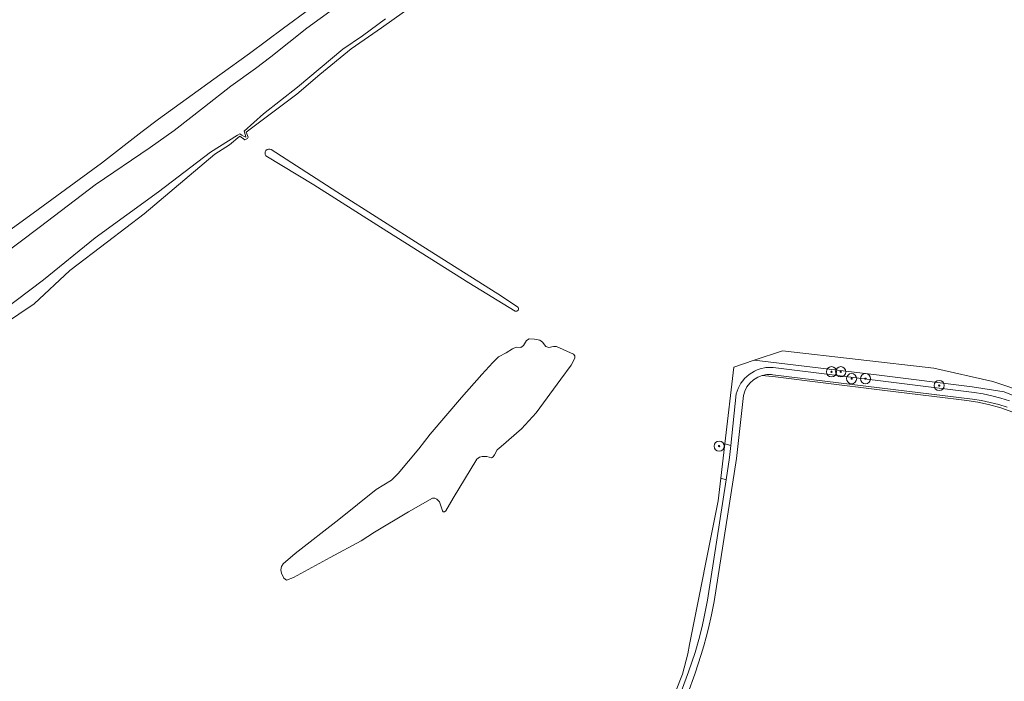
# Model space of a CAD drawing. Extents: x 197309 to 200393, y 360256 to 364259.
# Tile 19 of 39: x 198730 to 199117, y 362242 to 362503. Entities that reach past the tile are written whole.
import ezdxf

# ---------------------------------------------------------------- set-up
doc = ezdxf.new("R2010")
doc.units = 0
doc.layers.get('0').update_dxf_attribs({"color": 252})
for name, color, linetype, lineweight in [('B-SB-GR-BEPLANTING_CULTUUR_BOSPLANTSOEN-GV', 252, 'Continuous', 18), ('B-SB-GR-BOOM-S', 252, 'Continuous', 25), ('B-SB-GR-BOUWLAND-GV', 252, 'Continuous', 13), ('B-SB-GR-GRAS-GV', 252, 'Continuous', 13), ('B-SB-OG-WATER_GREPPEL-GV', 252, 'Continuous', 18), ('B-SB-OG-WATER_MEER-GV', 252, 'Continuous', 18), ('B-SB-OG-WATER_SLOOT-GV', 252, 'Continuous', 18), ('B-SB-OG-WEG-GV', 252, 'Continuous', 18), ('B-SB-VH-ONVERHARD-GV', 252, 'Continuous', 18)]:
    doc.layers.add(name, color=color, linetype=linetype, lineweight=lineweight)

# ---------------------------------------------------------------- blocks, each defined once
blk = doc.blocks.new('SGR-BOOM_01-SO')
at = {"linetype": 'ByBlock', "lineweight": 18}
h = blk.add_hatch(color=0, dxfattribs=at)
h.dxf.hatch_style = 1
edge = h.paths.add_edge_path()
edge.add_arc((0, 0), 0.25, 0, 360)
at = {"color": 0, "linetype": 'ByBlock', "lineweight": 18}
for radius in [2, 0.25]:
    blk.add_circle((0, 0), radius, dxfattribs=at)

msp = doc.modelspace()

# ---------------------------------------------------------------- linework, layer by layer
at = {"layer": 'B-SB-GR-BEPLANTING_CULTUUR_BOSPLANTSOEN-GV', "flags": 128}
msp.add_lwpolyline([(199007.842, 362321.488), (199009.193, 362330.216), (199009.7, 362335.021), (199007.308, 362335.606), (199005.744, 362322.1)], close=True, dxfattribs=at)
at = {"layer": 'B-SB-GR-BOUWLAND-GV', "flags": 128}
for points in [[(198881.191, 362505.824), (198872.153, 362499.298), (198860.197, 362491.122), (198847.868, 362480.983), (198838.889, 362473.243), (198818.912, 362458.274), (198819.631, 362456.272), (198819.448, 362455.749), (198818.335, 362455.291), (198816.379, 362456.775), (198812.366, 362453.367), (198806.609, 362449.58), (198778.704, 362426.164), (198764.27, 362415.15), (198749.528, 362403.78), (198735.393, 362390.772), (198717.247, 362378.545)], [(198982.906, 362225.407), (198990.614, 362244.964), (198992.815, 362253.012), (198993.438, 362256.65), (199004.705, 362313.135), (199005.744, 362322.1), (199007.308, 362335.606), (199010.81, 362365.832), (199018.89, 362368.52), (199030.019, 362372.23), (199089.599, 362365.426), (199112.868, 362360.1), (199126.464, 362355.601)], [(199120.738, 362348.125), (199115.982, 362349.794), (199111.13, 362351.111), (199106.898, 362351.965), (199102.637, 362352.68), (199098.356, 362353.256), (199094.06, 362353.691), (199069.309, 362356.718), (199045.964, 362359.653), (199027.205, 362362.017), (199022.068, 362362.519), (199020.287, 362361.838), (199019.205, 362361.178), (199018.632, 362360.829), (199017.189, 362359.534), (199016.025, 362358.024), (199015.174, 362356.386), (199014.641, 362354.708), (199011.925, 362329.808), (199003.084, 362273.613), (199002.034, 362268.339), (199000.869, 362263.09), (199000, 362259.555), (198999.07, 362256.121), (198998.062, 362252.709), (198995.524, 362244.975), (198992.708, 362237.337)]]:
    msp.add_lwpolyline(points, dxfattribs=at)
for points in [[(198924.775, 362387.899), (198906.497, 362399.021), (198871.795, 362420.949), (198845.483, 362437.598), (198826.672, 362448.979), (198826.402, 362449.455), (198826.304, 362450.029), (198826.412, 362450.6), (198826.689, 362451.072), (198827.105, 362451.427), (198827.649, 362451.633), (198828.231, 362451.635), (198828.747, 362451.453), (198854.575, 362434.862), (198888.484, 362413.334), (198917.897, 362394.634), (198925.67, 362389.484), (198925.905, 362389.256), (198926.051, 362388.937), (198926.065, 362388.585), (198925.958, 362388.276), (198925.748, 362388.025), (198925.44, 362387.856), (198925.091, 362387.815)], [(198928.045, 362374.291), (198929.279, 362376.277), (198930.267, 362376.917), (198932.418, 362376.869), (198934.528, 362376.418), (198935.531, 362375.63), (198936.892, 362373.915), (198938.017, 362373.589), (198939.808, 362373.904), (198941.054, 362373.899), (198947.76, 362370.958), (198948.321, 362370.272), (198948.317, 362369.407), (198946.859, 362366.597), (198942.695, 362361.063), (198933.051, 362347.807), (198927.255, 362341.494), (198919.325, 362334.526), (198917.731, 362333.205), (198916.678, 362331.359), (198916.072, 362330.537), (198915.528, 362330.157), (198913.659, 362330.646), (198911.769, 362330.613), (198910.682, 362330.336), (198909.713, 362329.596), (198900.424, 362314.247), (198897.529, 362309.27), (198896.964, 362308.87), (198896.482, 362308.872), (198896.142, 362309.316), (198894.969, 362312.86), (198894.007, 362313.869), (198893.204, 362314.234), (198892.259, 362314.238), (198882.767, 362308.925), (198869.403, 362300.912), (198864.201, 362297.493), (198851.969, 362290.923), (198837.58, 362282.974), (198834.826, 362282.009), (198833.698, 362282.761), (198832.731, 362284.75), (198832.57, 362286.04), (198832.784, 362287.384), (198833.483, 362288.459), (198838.159, 362292.444), (198855.344, 362305.812), (198870.03, 362317.681), (198876.118, 362321.379), (198878.701, 362323.903), (198886.864, 362333.685), (198891.31, 362339.42), (198903.693, 362353.892), (198911.651, 362362.911), (198916.033, 362367.701), (198918.214, 362369.905), (198921.216, 362371.421), (198923.716, 362373.061), (198925.126, 362373.619), (198927.036, 362373.571)]]:
    msp.add_lwpolyline(points, close=True, dxfattribs=at)
at = {"layer": 'B-SB-GR-GRAS-GV', "flags": 128}
for points in [[(198712.366, 362410.003), (198733.591, 362425.313), (198761.891, 362446.056), (198777.965, 362458.581), (198784.412, 362463.365), (198808.579, 362480.833), (198820.143, 362489.299), (198833.588, 362499.176), (198854.271, 362514.52)], [(199126.464, 362355.601), (199112.868, 362360.1), (199089.599, 362365.426), (199030.019, 362372.23), (199018.89, 362368.52), (199068.01, 362362.631), (199104.72, 362358.023), (199117.28, 362356.062), (199126.953, 362352.155)]]:
    msp.add_lwpolyline(points, dxfattribs=at)
at = {"layer": 'B-SB-OG-WATER_GREPPEL-GV', "flags": 128}
msp.add_lwpolyline([(198925.67, 362389.484), (198917.897, 362394.634), (198888.484, 362413.334), (198854.575, 362434.862), (198828.747, 362451.453), (198828.231, 362451.635), (198827.649, 362451.633), (198827.105, 362451.427), (198826.689, 362451.072), (198826.412, 362450.6), (198826.304, 362450.029), (198826.402, 362449.455), (198826.672, 362448.979), (198845.483, 362437.598), (198871.795, 362420.949), (198906.497, 362399.021), (198924.775, 362387.899), (198925.091, 362387.815), (198925.44, 362387.856), (198925.748, 362388.025), (198925.958, 362388.276), (198926.065, 362388.585), (198926.051, 362388.937), (198925.905, 362389.256)], close=True, dxfattribs=at)
at = {"layer": 'B-SB-OG-WATER_MEER-GV', "flags": 128}
for points in [[(198853.246, 362506.812), (198842.813, 362499.187), (198828.575, 362487.988), (198822.572, 362483.303), (198812.908, 362476.333), (198802.472, 362468.319), (198790.587, 362458.948), (198781.026, 362452.203), (198759.497, 362437.51), (198737.91, 362421.181), (198720.682, 362408.261)], [(198711.523, 362379.486), (198739.057, 362400.189), (198759.417, 362416.727), (198784.436, 362434.832), (198804.844, 362450.373), (198815.441, 362457.169), (198816.352, 362457.623), (198817.237, 362457.084), (198818.132, 362456.607), (198818.795, 362456.341), (198818.647, 362456.949), (198818.058, 362458.729), (198825.665, 362465.563), (198839.028, 362475.988), (198856.952, 362490.897), (198864.652, 362496.222), (198873.726, 362502.864)]]:
    msp.add_lwpolyline(points, dxfattribs=at)
msp.add_lwpolyline([(198838.159, 362292.444), (198833.483, 362288.459), (198832.784, 362287.384), (198832.57, 362286.04), (198832.731, 362284.75), (198833.698, 362282.761), (198834.826, 362282.009), (198837.58, 362282.974), (198851.969, 362290.923), (198864.201, 362297.493), (198869.403, 362300.912), (198882.767, 362308.925), (198892.259, 362314.238), (198893.204, 362314.234), (198894.007, 362313.869), (198894.969, 362312.86), (198896.142, 362309.316), (198896.482, 362308.872), (198896.964, 362308.87), (198897.529, 362309.27), (198900.424, 362314.247), (198909.713, 362329.596), (198910.682, 362330.336), (198911.769, 362330.613), (198913.659, 362330.646), (198915.528, 362330.157), (198916.072, 362330.537), (198916.678, 362331.359), (198917.731, 362333.205), (198919.325, 362334.526), (198927.255, 362341.494), (198933.051, 362347.807), (198942.695, 362361.063), (198946.859, 362366.597), (198948.317, 362369.407), (198948.321, 362370.272), (198947.76, 362370.958), (198941.054, 362373.899), (198939.808, 362373.904), (198938.017, 362373.589), (198936.892, 362373.915), (198935.531, 362375.63), (198934.528, 362376.418), (198932.418, 362376.869), (198930.267, 362376.917), (198929.279, 362376.277), (198928.045, 362374.291), (198927.036, 362373.571), (198925.126, 362373.619), (198923.716, 362373.061), (198921.216, 362371.421), (198918.214, 362369.905), (198916.033, 362367.701), (198911.651, 362362.911), (198903.693, 362353.892), (198891.31, 362339.42), (198886.864, 362333.685), (198878.701, 362323.903), (198876.118, 362321.379), (198870.03, 362317.681), (198855.344, 362305.812)], close=True, dxfattribs=at)
at = {"layer": 'B-SB-OG-WATER_SLOOT-GV', "flags": 128}
for points in [[(198854.271, 362514.52), (198833.588, 362499.176), (198820.143, 362489.299), (198808.579, 362480.833), (198784.412, 362463.365), (198777.965, 362458.581), (198761.891, 362446.056), (198733.591, 362425.313), (198712.366, 362410.003)], [(198717.247, 362378.545), (198735.393, 362390.772), (198749.528, 362403.78), (198764.27, 362415.15), (198778.704, 362426.164), (198806.609, 362449.58), (198812.366, 362453.367), (198816.379, 362456.775), (198818.335, 362455.291), (198819.448, 362455.749), (198819.631, 362456.272), (198818.912, 362458.274), (198838.889, 362473.243), (198847.868, 362480.983), (198860.197, 362491.122), (198872.153, 362499.298), (198881.191, 362505.824)], [(198720.682, 362408.261), (198737.91, 362421.181), (198759.497, 362437.51), (198781.026, 362452.203), (198790.587, 362458.948), (198802.472, 362468.319), (198812.908, 362476.333), (198822.572, 362483.303), (198828.575, 362487.988), (198842.813, 362499.187), (198853.246, 362506.812)], [(198873.726, 362502.864), (198864.652, 362496.222), (198856.952, 362490.897), (198839.028, 362475.988), (198825.665, 362465.563), (198818.058, 362458.729), (198818.647, 362456.949), (198818.795, 362456.341), (198818.132, 362456.607), (198817.237, 362457.084), (198816.352, 362457.623), (198815.441, 362457.169), (198804.844, 362450.373), (198784.436, 362434.832), (198759.417, 362416.727), (198739.057, 362400.189), (198711.523, 362379.486)]]:
    msp.add_lwpolyline(points, dxfattribs=at)
at = {"layer": 'B-SB-OG-WEG-GV', "flags": 128}
for points in [[(199126.953, 362352.155), (199117.28, 362356.062), (199104.72, 362358.023), (199068.01, 362362.631), (199018.89, 362368.52), (199010.81, 362365.832), (199007.308, 362335.606), (199009.7, 362335.021), (199011.844, 362355.328), (199012.559, 362357.421), (199013.652, 362359.456), (199014.34, 362360.419), (199015.117, 362361.33), (199015.977, 362362.177), (199016.911, 362362.948), (199017.909, 362363.634), (199018.959, 362364.228), (199020.049, 362364.725), (199021.164, 362365.121), (199023.421, 362365.613), (199025.63, 362365.725), (199026.381, 362365.632), (199105.408, 362355.83), (199108.958, 362355.259), (199112.488, 362354.519), (199115.987, 362353.609), (199119.443, 362352.533)], [(199118.472, 362350.006), (199115.123, 362351.053), (199111.733, 362351.94), (199108.312, 362352.665), (199104.873, 362353.227), (199026.218, 362362.821), (199025.642, 362362.891), (199023.882, 362362.863), (199022.068, 362362.519), (199027.205, 362362.017), (199045.964, 362359.653), (199069.309, 362356.718), (199094.06, 362353.691), (199098.356, 362353.256), (199102.637, 362352.68), (199106.898, 362351.965), (199111.13, 362351.111), (199115.982, 362349.794), (199120.738, 362348.125)], [(198990.208, 362238.44), (198993.067, 362245.939), (198995.611, 362253.55), (198997.083, 362258.609), (198998.364, 362263.719), (198999.215, 362267.56), (199000, 362271.415), (199000.494, 362274.037), (199007.842, 362321.488), (199005.744, 362322.1), (199004.705, 362313.135), (198993.438, 362256.65), (198992.815, 362253.012), (198990.614, 362244.964), (198982.906, 362225.407)]]:
    msp.add_lwpolyline(points, dxfattribs=at)
at = {"layer": 'B-SB-VH-ONVERHARD-GV', "flags": 128}
for points in [[(199119.443, 362352.533), (199115.987, 362353.609), (199112.488, 362354.519), (199108.958, 362355.259), (199105.408, 362355.83), (199026.381, 362365.632), (199025.63, 362365.725), (199023.421, 362365.613), (199021.164, 362365.121), (199020.049, 362364.725), (199018.959, 362364.228), (199017.909, 362363.634), (199016.911, 362362.948), (199015.977, 362362.177), (199015.117, 362361.33), (199014.34, 362360.419), (199013.652, 362359.456), (199012.559, 362357.421), (199011.844, 362355.328), (199009.7, 362335.021), (199009.193, 362330.216), (199007.842, 362321.488), (199000.494, 362274.037), (199000, 362271.415), (198999.215, 362267.56), (198998.364, 362263.719), (198997.083, 362258.609), (198995.611, 362253.55), (198993.067, 362245.939), (198990.208, 362238.44)], [(198992.708, 362237.337), (198995.524, 362244.975), (198998.062, 362252.709), (198999.07, 362256.121), (199000, 362259.555), (199000.869, 362263.09), (199002.034, 362268.339), (199003.084, 362273.613), (199011.925, 362329.808), (199014.641, 362354.708), (199015.174, 362356.386), (199016.025, 362358.024), (199017.189, 362359.534), (199018.632, 362360.829), (199019.205, 362361.178), (199020.287, 362361.838), (199022.068, 362362.519), (199023.882, 362362.863), (199025.642, 362362.891), (199026.218, 362362.821), (199104.873, 362353.227), (199108.312, 362352.665), (199111.733, 362351.94), (199115.123, 362351.053), (199118.472, 362350.006)]]:
    msp.add_lwpolyline(points, dxfattribs=at)

# ---------------------------------------------------------------- block references
at = {"layer": 'B-SB-GR-BOOM-S'}
for p in [(199049.299, 362363.999), (199052.928, 362363.999), (199057.238, 362361.277), (199062.683, 362361.277), (199091.72, 362358.555), (199005.063, 362334.735)]:
    msp.add_blockref('SGR-BOOM_01-SO', p, dxfattribs=at)

doc.saveas('drawing.dxf')
